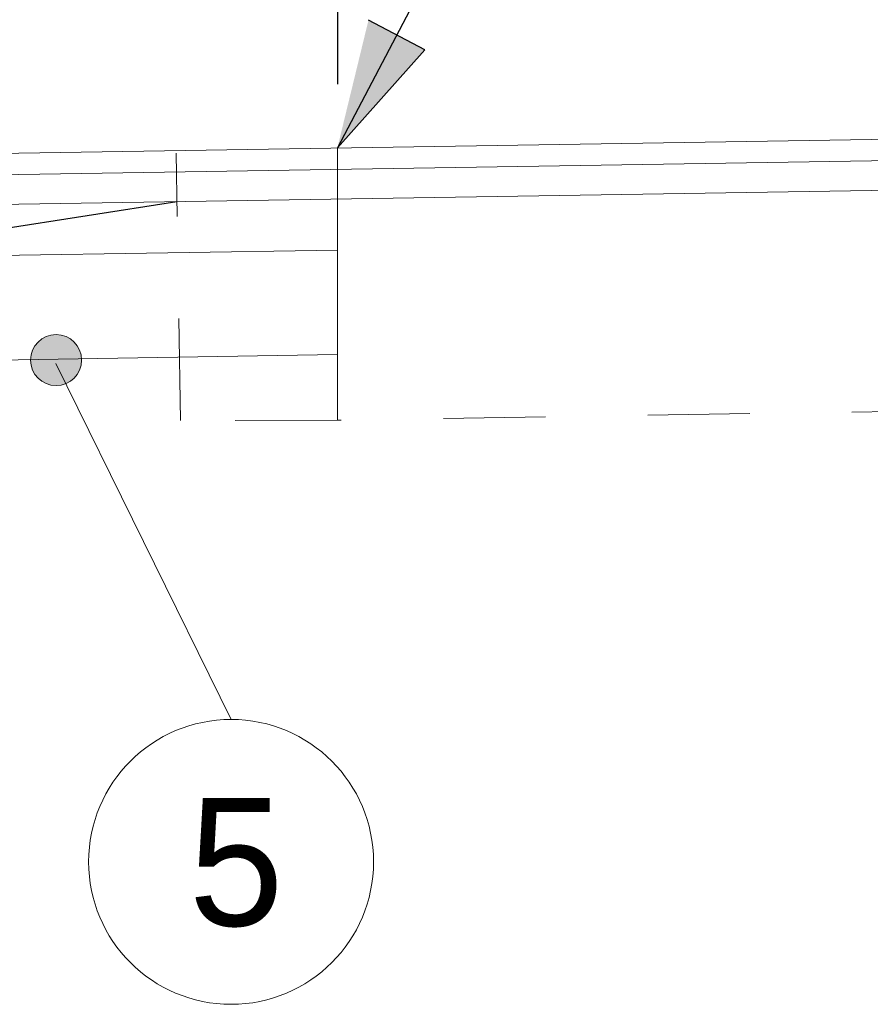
# Model space of a CAD drawing. Header units: feet. Extents: x 1615653 to 1618118, y 708897 to 711917.
# Tile 66 of 183: x 1618069.974 to 1618070.807, y 710708.823 to 710709.787. Entities that reach past the tile are written whole.
import ezdxf
from ezdxf.enums import TextEntityAlignment as Align

# ---------------------------------------------------------------- set-up
doc = ezdxf.new("R2010")
doc.units = ezdxf.units.FT
doc.header["$LTSCALE"] = 20
doc.header["$MEASUREMENT"] = 0
doc.linetypes.add('DASHED2', pattern=[0.375, 0.25, -0.125])
for name, color, linetype, lineweight in [('Level 21', 7, 'Continuous', 0), ('Level 40', 7, 'Continuous', 0), ('Level 59', 7, 'Continuous', 0)]:
    doc.layers.add(name, color=color, linetype=linetype, lineweight=lineweight)
doc.styles.add('Style-WORKING', font='WORKING.shx')

msp = doc.modelspace()

# ---------------------------------------------------------------- hatches: boundary and pattern name
at = {"layer": 'Level 40', "linetype": 'Continuous', "lineweight": 13}
h = msp.add_hatch(color=7, dxfattribs=at)
h.dxf.hatch_style = 2
edge = h.paths.add_edge_path()
edge.add_arc((1618070.01016, 710709.45393), 0.02499, 0, 360)
at = {"layer": 'Level 59', "linetype": 'Continuous', "lineweight": -3}
h = msp.add_hatch(color=1, dxfattribs=at)
h.dxf.hatch_style = 2
h.paths.add_polyline_path([(1618070.31597, 710709.78682), (1618070.28552, 710709.66167), (1618070.3713, 710709.75778)])

# ---------------------------------------------------------------- linework, layer by layer
at = {"color": 8}
msp.add_line((1618066.77766, 710709.08679), (1618070.12848, 710709.60915), dxfattribs=at)
at = {"layer": 'Level 21', "color": 7, "linetype": 'Continuous', "lineweight": 13}
for p, q in [((1618074.28459, 710709.72565), (1618069.28552, 710709.64567)), ((1618074.28492, 710709.70482), (1618069.28552, 710709.62483)), ((1618074.28539, 710709.67566), (1618069.21886, 710709.59459)), ((1618070.28552, 710709.39503), (1618070.28552, 710709.66167)), ((1618070.28552, 710709.56165), (1618069.15223, 710709.54407)), ((1618070.28552, 710709.56165), (1618069.18632, 710709.54407)), ((1618070.28552, 710709.45931), (1618069.15388, 710709.44121)), ((1618070.18144, 710709.10199), (1618070.00994, 710709.45044))]:
    msp.add_line(p, q, dxfattribs=at)
at = {"layer": 'Level 21', "color": 7, "linetype": 'DASHED2', "lineweight": 13, "ltscale": 0.001}
for p, q in [((1618070.13191, 710709.39475), (1618070.12772, 710709.65673)), ((1618074.28886, 710709.45908), (1618070.28552, 710709.39503)), ((1618070.28552, 710709.39503), (1618070.13191, 710709.39475))]:
    msp.add_line(p, q, dxfattribs=at)
at = {"layer": 'Level 40', "color": 7, "linetype": 'Continuous', "lineweight": 13}
for centre, radius in [((1618070.01016, 710709.45393), 0.02499), ((1618070.18145, 710708.96251), 0.13948)]:
    msp.add_circle(centre, radius, dxfattribs=at)
at = {"layer": 'Level 59', "color": 7, "linetype": 'Continuous', "lineweight": -3}
for p, q in [((1618070.28552, 710711.54821), (1618070.28552, 710709.72417)), ((1618070.70708, 710710.46421), (1618070.28552, 710709.66167))]:
    msp.add_line(p, q, dxfattribs=at)
at = {"layer": 'Level 59', "color": 1, "linetype": 'Continuous', "lineweight": -3}
for p, q in [((1618070.3713, 710709.75778), (1618070.31597, 710709.78682)), ((1618070.28552, 710709.66167), (1618070.3713, 710709.75778))]:
    msp.add_line(p, q, dxfattribs=at)

# ---------------------------------------------------------------- texts
at = {"layer": 'Level 40', "color": 7, "linetype": 'Continuous', "lineweight": 13, "style": 'Style-WORKING'}
msp.add_text('5', height=0.12497, dxfattribs=at).set_placement((1618070.1864, 710708.96243), align=Align.MIDDLE_CENTER)

doc.saveas('drawing.dxf')
